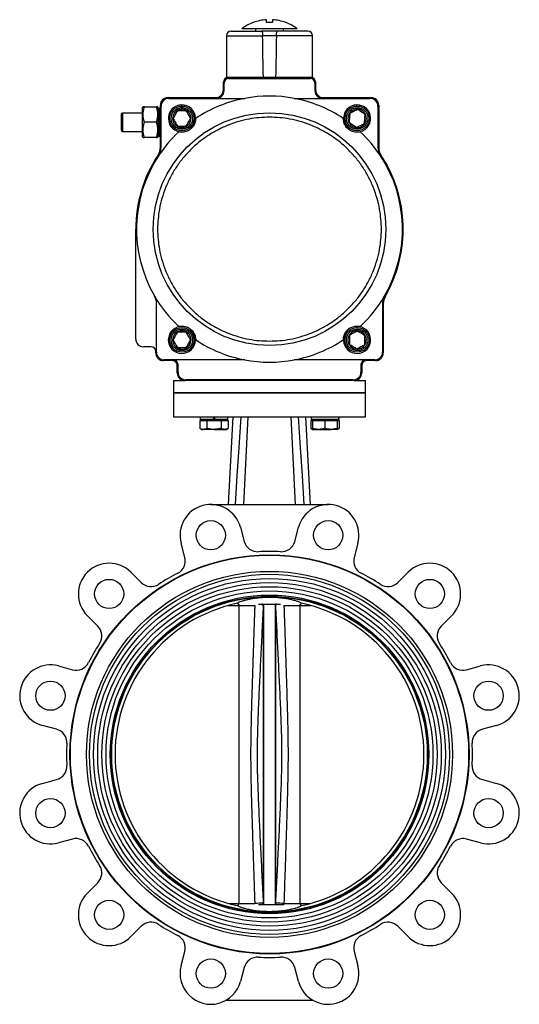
# Model space of a CAD drawing. Header units: millimetres. Extents: x 589 to 2891, y 103 to 1967.
# Tile 26 of 26: x 2566 to 2891, y 731 to 1371. Entities that reach past the tile are written whole.
import ezdxf

# ---------------------------------------------------------------- set-up
doc = ezdxf.new("R2010")
doc.units = ezdxf.units.MM

msp = doc.modelspace()

# ---------------------------------------------------------------- linework, layer by layer
at = {"color": 7, "linetype": 'Continuous', "lineweight": 25}
for p, q in [((2719.75, 1365.41), (2719.75, 1364.01)), ((2725.75, 1364.01), (2725.75, 1363.81)), ((2731.75, 1363.81), (2731.75, 1364.01)), ((2737.75, 1364.01), (2737.75, 1365.41)), ((2739.52, 1369.41), (2739.33, 1369.41)), ((2700.75, 1360.81), (2700.75, 1333.81)), ((2733.23, 1360.81), (2724.26, 1360.81)), ((2756.75, 1333.81), (2756.75, 1360.81)), ((2700.75, 1333.81), (2724.76, 1333.81)), ((2701.75, 1333.61), (2755.75, 1333.61)), ((2702.25, 1333.11), (2755.25, 1333.11)), ((2703.75, 1333.81), (2703.75, 1333.61)), ((2724.76, 1333.81), (2732.74, 1333.81)), ((2732.74, 1333.81), (2756.75, 1333.81)), ((2753.75, 1333.61), (2753.75, 1333.81)), ((2698.75, 1325.61), (2698.75, 1330.61)), ((2699.25, 1325.11), (2699.25, 1330.11)), ((2758.25, 1330.11), (2758.25, 1325.11)), ((2758.75, 1330.61), (2758.75, 1325.61)), ((2662.75, 1320.61), (2693.75, 1320.61)), ((2663.25, 1320.11), (2712.71, 1320.11)), ((2744.79, 1320.11), (2794.25, 1320.11)), ((2763.75, 1320.61), (2794.75, 1320.61)), ((2646.54, 1314.61), (2646.25, 1314.11)), ((2646.25, 1295.11), (2646.25, 1314.11)), ((2647.43, 1314.61), (2655.07, 1314.61)), ((2656.25, 1314.11), (2655.96, 1314.61)), ((2656.25, 1304.61), (2656.25, 1314.11)), ((2657.25, 1313.61), (2656.25, 1313.61)), ((2657.25, 1295.61), (2657.25, 1313.61)), ((2657.75, 1288.48), (2657.75, 1315.61)), ((2658.25, 1288.33), (2658.25, 1315.11)), ((2671.44, 1315.9), (2671.58, 1315.11)), ((2671.59, 1315.11), (2671.45, 1315.9)), ((2785.44, 1315.9), (2785.58, 1315.11)), ((2785.59, 1315.11), (2785.45, 1315.9)), ((2799.25, 1315.11), (2799.25, 1288.33)), ((2799.75, 1315.61), (2799.75, 1288.48)), ((2646.25, 1310.61), (2633.18, 1310.61)), ((2655.07, 1304.61), (2647.43, 1304.61)), ((2656.25, 1295.11), (2656.25, 1304.61)), ((2633.18, 1298.61), (2646.25, 1298.61)), ((2646.25, 1295.11), (2646.54, 1294.61)), ((2655.07, 1294.61), (2647.43, 1294.61)), ((2655.96, 1294.61), (2656.25, 1295.11)), ((2656.25, 1295.61), (2657.25, 1295.61)), ((2641.75, 1163.61), (2641.75, 1235.11)), ((2655.25, 1155.11), (2655.25, 1186.73)), ((2802.25, 1186.73), (2802.25, 1155.11)), ((2802.75, 1186.6), (2802.75, 1154.61)), ((2785.44, 1171.9), (2785.58, 1171.11)), ((2785.59, 1171.11), (2785.45, 1171.9)), ((2785.99, 1168.81), (2785.99, 1168.79)), ((2786, 1168.79), (2786, 1168.8)), ((2786.97, 1168.27), (2786.07, 1168.4)), ((2651.75, 1158.61), (2646.75, 1158.61)), ((2654.75, 1154.61), (2654.75, 1155.61)), ((2668.09, 1155.1), (2668.53, 1155.78)), ((2668.54, 1155.78), (2668.1, 1155.1)), ((2665.75, 1149.61), (2659.75, 1149.61)), ((2712.71, 1150.11), (2660.25, 1150.11)), ((2668.75, 1141.61), (2668.75, 1146.61)), ((2669.25, 1142.11), (2669.25, 1147.11)), ((2797.25, 1150.11), (2744.79, 1150.11)), ((2788.25, 1147.11), (2788.25, 1142.11)), ((2788.75, 1146.61), (2788.75, 1141.61)), ((2797.75, 1149.61), (2791.75, 1149.61)), ((2666.25, 1136.61), (2666.25, 1128.61)), ((2666.25, 1136.61), (2673.75, 1136.61)), ((2783.75, 1136.61), (2673.75, 1136.61)), ((2783.25, 1137.11), (2674.25, 1137.11)), ((2783.75, 1136.61), (2791.25, 1136.61)), ((2791.25, 1128.61), (2791.25, 1136.61)), ((2666.25, 1128.61), (2666.25, 1113.11)), ((2666.25, 1128.61), (2684.55, 1128.61)), ((2791.25, 1128.61), (2666.25, 1128.61)), ((2684.55, 1128.61), (2791.25, 1128.61)), ((2791.25, 1113.11), (2791.25, 1128.61)), ((2666.25, 1113.11), (2791.25, 1113.11)), ((2683.45, 1110.71), (2683.45, 1105.62)), ((2683.45, 1110.71), (2685.76, 1110.71)), ((2683.64, 1113.11), (2683.64, 1111.31)), ((2692.24, 1111.31), (2683.64, 1111.31)), ((2684.69, 1111.31), (2684.69, 1110.71)), ((2685.76, 1110.71), (2688.07, 1110.71)), ((2688.07, 1110.71), (2688.07, 1105.62)), ((2688.07, 1110.71), (2692.69, 1110.71)), ((2692.24, 1113.11), (2692.24, 1111.31)), ((2692.24, 1111.31), (2693.14, 1111.31)), ((2692.69, 1110.71), (2697.31, 1110.71)), ((2693.14, 1111.31), (2693.14, 1113.11)), ((2701.74, 1111.31), (2693.14, 1111.31)), ((2697.31, 1110.71), (2697.31, 1105.62)), ((2697.31, 1110.71), (2699.61, 1110.71)), ((2699.61, 1110.71), (2701.92, 1110.71)), ((2700.69, 1110.71), (2700.69, 1111.31)), ((2701.74, 1111.31), (2701.74, 1113.11)), ((2701.92, 1110.71), (2701.92, 1105.62)), ((2702.05, 1056.08), (2705.08, 1113.11)), ((2714.75, 1113.11), (2711.75, 1056.09)), ((2745.75, 1056.09), (2742.75, 1113.11)), ((2755.44, 1056.08), (2752.42, 1113.11)), ((2755.57, 1110.71), (2755.57, 1105.62)), ((2755.57, 1110.71), (2756.81, 1110.71)), ((2755.76, 1113.11), (2755.76, 1111.31)), ((2773.85, 1111.31), (2755.76, 1111.31)), ((2756.81, 1111.31), (2756.81, 1110.71)), ((2756.81, 1110.71), (2756.81, 1105.62)), ((2756.81, 1110.71), (2760.81, 1110.71)), ((2760.81, 1110.71), (2764.81, 1110.71)), ((2764.81, 1110.71), (2764.81, 1105.62)), ((2764.81, 1110.71), (2768.81, 1110.71)), ((2768.81, 1110.71), (2772.81, 1110.71)), ((2772.81, 1110.71), (2772.81, 1111.31)), ((2772.81, 1110.71), (2772.81, 1105.62)), ((2772.81, 1110.71), (2774.05, 1110.71)), ((2773.85, 1113.11), (2773.85, 1111.31)), ((2773.86, 1111.31), (2773.85, 1111.31)), ((2773.86, 1111.31), (2773.86, 1113.11)), ((2774.05, 1110.71), (2774.05, 1105.62)), ((2683.45, 1105.62), (2684.69, 1104.91)), ((2684.69, 1104.91), (2685.76, 1104.91)), ((2692.69, 1104.91), (2685.76, 1104.91)), ((2692.69, 1104.91), (2699.61, 1104.91)), ((2699.61, 1104.91), (2700.69, 1104.91)), ((2700.69, 1104.91), (2701.92, 1105.62)), ((2755.57, 1105.62), (2756.81, 1104.91)), ((2756.81, 1104.91), (2760.81, 1104.91)), ((2760.81, 1104.91), (2768.81, 1104.91)), ((2772.81, 1104.91), (2768.81, 1104.91)), ((2772.81, 1104.91), (2774.05, 1105.62)), ((2690.57, 1056.08), (2711.75, 1056.08)), ((2711.75, 1056.09), (2745.75, 1056.09)), ((2745.75, 1056.08), (2766.92, 1056.08)), ((2709.89, 1041.26), (2712.35, 1032.07)), ((2745.14, 1032.07), (2747.61, 1041.26)), ((2673.72, 1021.72), (2671.25, 1030.91)), ((2786.24, 1030.91), (2783.78, 1021.72)), ((2638.59, 1012.05), (2645.32, 1005.32)), ((2812.18, 1005.32), (2818.9, 1012.05)), ((2702.1, 990.46), (2709.09, 990.46)), ((2707.94, 991.88), (2709.09, 990.46)), ((2708.75, 990.46), (2708.75, 796.76)), ((2709.09, 990.46), (2719.3, 990.46)), ((2723.7, 991.21), (2724.3, 990.61)), ((2724.3, 991.21), (2723.7, 991.21)), ((2724.3, 991.21), (2724.3, 990.61)), ((2724.3, 991.21), (2724.78, 991.21)), ((2724.69, 990.36), (2724.69, 796.86)), ((2724.78, 991.21), (2724.78, 796.01)), ((2732.72, 796.01), (2732.72, 991.21)), ((2733.25, 991.21), (2732.72, 991.21)), ((2732.8, 990.46), (2733.25, 991.21)), ((2738.15, 990.46), (2748.4, 990.46)), ((2748.4, 990.46), (2749.55, 991.88)), ((2748.4, 990.46), (2755.4, 990.46)), ((2748.75, 796.76), (2748.75, 990.46)), ((2617.04, 977.04), (2610.31, 983.76)), ((2847.19, 983.76), (2840.46, 977.04)), ((2591.45, 951.1), (2600.64, 948.64)), ((2856.86, 948.64), (2866.05, 951.1)), ((2590.29, 910), (2581.1, 912.47)), ((2876.4, 912.47), (2867.21, 910)), ((2581.1, 874.75), (2590.29, 877.21)), ((2867.21, 877.21), (2876.4, 874.75)), ((2600.64, 838.58), (2591.45, 836.11)), ((2866.05, 836.11), (2856.86, 838.58)), ((2610.31, 803.45), (2617.04, 810.18)), ((2840.46, 810.18), (2847.19, 803.45)), ((2702.1, 796.76), (2709.09, 796.76)), ((2709.09, 796.76), (2707.96, 795.33)), ((2709.09, 796.76), (2719.3, 796.76)), ((2724.3, 796.6), (2723.7, 796.01)), ((2723.7, 796.01), (2724.3, 796.01)), ((2724.3, 796.6), (2724.3, 796.01)), ((2724.3, 796.01), (2724.78, 796.01)), ((2724.67, 797.35), (2724.69, 796.86)), ((2732.72, 796.01), (2733.25, 796.01)), ((2732.8, 796.76), (2732.83, 797.35)), ((2733.25, 796.01), (2732.8, 796.76)), ((2738.13, 796.85), (2738.1, 796.01)), ((2738.2, 796.76), (2748.4, 796.76)), ((2749.54, 795.33), (2748.4, 796.76)), ((2748.4, 796.76), (2755.4, 796.76)), ((2645.32, 781.9), (2638.59, 775.17)), ((2818.9, 775.17), (2812.18, 781.9)), ((2671.25, 756.31), (2673.72, 765.5)), ((2783.78, 765.5), (2786.24, 756.31)), ((2712.35, 755.15), (2709.89, 745.96)), ((2747.61, 745.96), (2745.14, 755.15)), ((2757.29, 733.61), (2700.21, 733.61))]:
    msp.add_line(p, q, dxfattribs=at)
at = {"color": 8, "linetype": 'Continuous', "lineweight": 25}
for p, q in [((2700.75, 1360.81), (2724.26, 1360.81)), ((2756.75, 1360.81), (2733.23, 1360.81)), ((2633.18, 1310.61), (2633.18, 1304.61)), ((2633.18, 1304.61), (2633.18, 1298.61)), ((2692.24, 1111.71), (2693.14, 1111.71)), ((2719.37, 796.76), (2719.37, 796.85))]:
    msp.add_line(p, q, dxfattribs=at)
at = {"color": 7, "linetype": 'Continuous', "lineweight": 25, "flags": 128}
for points in [[(2657.75, 1312.55), (2657.42, 1312.46), (2657.25, 1312.37)], [(2657.25, 1296.84), (2657.42, 1296.76), (2657.75, 1296.67)], [(2710.19, 1113.11), (2708.84, 1093.16), (2707.59, 1074.62), (2706.33, 1056.08)], [(2747.31, 1113.11), (2748.66, 1093.16), (2749.91, 1074.62), (2751.16, 1056.08)], [(2732.8, 796.76), (2732.8, 798.49), (2732.8, 800.56), (2732.8, 802.96), (2732.8, 805.67), (2732.8, 808.7), (2732.8, 812.02), (2732.8, 815.63), (2732.8, 819.51), (2732.8, 823.66), (2732.8, 828.05), (2732.8, 832.67), (2732.8, 837.5), (2732.8, 842.53), (2732.8, 847.75), (2732.8, 853.12), (2732.8, 858.64), (2732.8, 864.27), (2732.8, 870.02), (2732.8, 875.84), (2732.8, 881.73), (2732.8, 887.66), (2732.8, 893.61), (2732.8, 899.56), (2732.8, 905.49), (2732.8, 911.38), (2732.8, 917.2), (2732.8, 922.94), (2732.8, 928.58), (2732.8, 934.1), (2732.8, 939.47), (2732.8, 944.68), (2732.8, 949.72), (2732.8, 954.55), (2732.8, 959.17), (2732.8, 963.56), (2732.8, 967.71), (2732.8, 971.59), (2732.8, 975.2), (2732.8, 978.52), (2732.8, 981.54), (2732.8, 984.26), (2732.8, 986.65), (2732.8, 988.72), (2732.8, 990.46)]]:
    msp.add_lwpolyline(points, dxfattribs=at)
at = {"color": 7, "linetype": 'Continuous', "lineweight": 25}
for centre, radius in [((2671.75, 1307.11), 8), ((2785.75, 1307.11), 8), ((2728.75, 1235.11), 75.65), ((2671.75, 1163.11), 8), ((2785.75, 1163.11), 8), ((2690.57, 1036.08), 9.5), ((2766.92, 1036.08), 9.5), ((2728.75, 893.61), 129.77), ((2728.75, 893.61), 129.5), ((2728.75, 893.61), 119), ((2728.75, 893.61), 117.1), ((2728.75, 893.61), 114.4), ((2624.45, 997.91), 9.5), ((2728.75, 893.61), 111.7), ((2833.05, 997.91), 9.5), ((2728.75, 893.61), 109), ((2728.75, 893.61), 106.3), ((2728.75, 893.61), 103.6), ((2728.75, 893.61), 102.86), ((2728.75, 893.61), 102.58), ((2586.27, 931.78), 9.5), ((2871.22, 931.78), 9.5), ((2586.27, 855.43), 9.5), ((2871.22, 855.43), 9.5), ((2624.45, 789.31), 9.5), ((2833.05, 789.31), 9.5), ((2690.57, 751.13), 9.5), ((2766.92, 751.13), 9.5)]:
    msp.add_circle(centre, radius, dxfattribs=at)
for centre, radius, start, end in [((2728.75, 1341.41), 29.93, 93.83109, 110.70481), ((2728.75, 1341.41), 29.93, 69.29519, 86.16891), ((2703.75, 1360.81), 3, 90, 180), ((2728.75, 1341.41), 30, 111.03471, 126.78103), ((2728.75, 1341.41), 30, 53.21693, 68.969), ((2753.75, 1360.81), 3, 0, 90), ((2701.75, 1330.61), 3, 90, 180), ((2702.25, 1330.11), 3, 90, 180), ((2755.25, 1330.11), 3, 0, 90), ((2755.75, 1330.61), 3, 0, 90), ((2693.75, 1325.61), 5, 270, 0), ((2694.25, 1325.11), 5, 270, 0), ((2763.25, 1325.11), 5, 180, 270), ((2763.75, 1325.61), 5, 180, 270), ((2662.75, 1315.61), 5, 90, 180), ((2663.25, 1315.11), 5, 90, 180), ((2728.75, 1235.11), 86.5, 100.68574, 123.70481), ((2728.75, 1235.11), 86.5, 79.31426, 100.68574), ((2728.75, 1235.11), 86.5, 56.29519, 79.31426), ((2794.25, 1315.11), 5, 0, 90), ((2794.75, 1315.61), 5, 0, 90), ((2671.75, 1307.11), 8.8, 92.01155, 91.9458), ((2671.75, 1307.11), 5.3, 86.65886, 131.29552), ((2785.75, 1307.11), 8.8, 92.01155, 91.9458), ((2633.18, 1309.61), 1, 90, 180), ((2633.18, 1299.61), 1, 180, 270), ((2728.75, 1235.11), 86.5, 133.03016, 146.53231), ((2728.75, 1235.11), 86.5, 33.46769, 46.96984), ((2647.75, 1288.48), 10, 326.62121, 0), ((2648.25, 1288.33), 10, 326.53231, 0), ((2809.25, 1288.33), 10, 180, 213.46769), ((2809.75, 1288.48), 10, 180, 213.37879), ((2728.75, 1235.11), 87, 146.62121, 180), ((2728.75, 1235.11), 86.5, 146.53231, 210.08476), ((2728.75, 1235.11), 86.5, 329.91524, 33.46769), ((2728.75, 1235.11), 87, 329.99473, 33.37879), ((2728.75, 1235.11), 86.5, 210.08476, 226.96984), ((2645.25, 1186.73), 10, 0, 30.08459), ((2728.75, 1235.11), 86.5, 313.03016, 329.91524), ((2812.25, 1186.73), 10, 149.91541, 180), ((2812.75, 1186.6), 10, 149.99473, 180), ((2671.75, 1163.11), 8.8, 245.53153, 245.46578), ((2785.75, 1163.11), 8.8, 92.01155, 91.9458), ((2646.75, 1163.61), 5, 180.00002, 270), ((2728.75, 1235.11), 86.5, 236.29519, 259.31426), ((2728.75, 1235.11), 86.5, 280.68574, 303.70481), ((2651.75, 1155.61), 3, 0, 90), ((2659.75, 1154.61), 5, 180, 270), ((2660.25, 1155.11), 5, 180, 270), ((2797.25, 1155.11), 5, 270, 0), ((2797.75, 1154.61), 5, 270, 0), ((2665.75, 1146.61), 3, 0, 90), ((2666.25, 1147.11), 3, 0, 90), ((2728.75, 1235.11), 86.5, 259.31426, 280.68574), ((2791.25, 1147.11), 3, 90, 180), ((2791.75, 1146.61), 3, 90, 180), ((2673.75, 1141.61), 5, 180, 270), ((2674.25, 1142.11), 5, 180, 270), ((2783.25, 1142.11), 5, 270, 0), ((2783.75, 1141.61), 5, 270, 0), ((2690.57, 1036.08), 20, 15, 195), ((2766.92, 1036.08), 20, 345, 165), ((2721.05, 1034.4), 9, 195, 273.13106), ((2736.45, 1034.4), 9, 266.86894, 345), ((2728.75, 893.61), 132, 86.86894, 93.13106), ((2624.45, 997.91), 20, 45, 225), ((2665.02, 1019.39), 9, 296.86894, 15), ((2792.47, 1019.39), 9, 165, 243.13106), ((2833.05, 997.91), 20, 315, 135), ((2651.68, 1011.69), 9, 225, 303.13106), ((2728.75, 893.61), 132, 116.86894, 123.13106), ((2728.75, 893.61), 132, 56.86894, 63.13106), ((2805.81, 1011.69), 9, 236.86894, 315), ((2728.75, 893.61), 100.45, 101.92633, 258.08469), ((2728.75, 893.61), 100.45, 281.91531, 78.07367), ((2610.67, 970.67), 9, 326.86894, 45), ((2846.83, 970.67), 9, 135, 213.13106), ((2728.75, 893.61), 132, 146.86894, 153.13106), ((2728.75, 893.61), 132, 26.86894, 33.13106), ((2586.27, 931.78), 20, 75, 255), ((2602.97, 957.33), 9, 255, 333.13106), ((2854.53, 957.33), 9, 206.86894, 285), ((2871.22, 931.78), 20, 285, 105), ((2587.96, 901.31), 9, 356.86894, 75), ((2869.54, 901.31), 9, 105, 183.13106), ((2728.75, 893.61), 132, 176.86894, 183.13106), ((2728.75, 893.61), 132, 356.86894, 3.13106), ((2587.96, 885.91), 9, 285, 3.13106), ((2869.54, 885.91), 9, 176.86894, 255), ((2586.27, 855.43), 20, 105, 285), ((2871.22, 855.43), 20, 255, 75), ((2602.97, 829.88), 9, 26.86894, 105), ((2854.53, 829.88), 9, 75, 153.13106), ((2728.75, 893.61), 132, 206.86894, 213.13106), ((2728.75, 893.61), 132, 326.86894, 333.13106), ((2610.67, 816.54), 9, 315, 33.13106), ((2846.83, 816.54), 9, 146.86894, 225), ((2624.45, 789.31), 20, 135, 315), ((2833.05, 789.31), 20, 225, 45), ((2718.2, 837.21), 40.38, 271.65681, 279.21108), ((2739.3, 837.14), 40.31, 260.77185, 268.33969), ((2651.68, 775.53), 9, 56.86894, 135), ((2728.75, 893.61), 132, 236.86894, 243.13106), ((2728.75, 893.61), 132, 296.86894, 303.13106), ((2805.81, 775.53), 9, 45, 123.13106), ((2665.02, 767.83), 9, 345, 63.13106), ((2792.47, 767.83), 9, 116.86894, 195), ((2721.05, 752.82), 9, 86.86894, 165), ((2728.75, 893.61), 132, 266.86894, 273.13106), ((2736.45, 752.82), 9, 15, 93.13106), ((2690.57, 751.13), 20, 165, 345), ((2766.92, 751.13), 20, 195, 15)]:
    msp.add_arc(centre, radius, start, end, dxfattribs=at)
for major_axis, start_param, end_param in [((-27.57, 1604.12), 5.029946, 5.047717), ((27.57, 1604.12), 1.235468, 1.253239), ((27.57, 1604.12), 1.235468, 1.253239)]:
    msp.add_ellipse((2728.75, 832.85), major_axis=major_axis, ratio=0.00303, start_param=start_param, end_param=end_param, dxfattribs=at)
for points, knots in [([(2726.75, 1369.41), (2726.75, 1369.87), (2726.75, 1370.81), (2726.75, 1371.12), (2726.75, 1371.27)], [0, 0, 0, 0, 0.49456, 1, 1, 1, 1]), ([(2730.75, 1371.27), (2730.75, 1371.12), (2730.75, 1370.82), (2730.75, 1369.88), (2730.75, 1369.41)], [0, 0, 0, 0, 0.49456, 1, 1, 1, 1]), ([(2703.75, 1363.81), (2703.81, 1363.81), (2703.94, 1363.81), (2705.01, 1363.81), (2706.77, 1363.81), (2709.25, 1363.81), (2712.33, 1363.81), (2715.87, 1363.81), (2719.67, 1363.81), (2722.35, 1363.81), (2723.65, 1363.81)], [0, 0, 0, 0, 0.118597, 0.242517, 0.370259, 0.5, 0.629741, 0.757483, 0.881403, 1, 1, 1, 1]), ([(2728.75, 1365.41), (2727.75, 1365.41), (2725.73, 1365.41), (2722.79, 1365.41), (2720, 1365.41), (2717.47, 1365.41), (2715.25, 1365.41), (2713.43, 1365.41), (2712.02, 1365.41), (2711.13, 1365.41), (2710.73, 1365.41), (2710.79, 1365.41), (2710.81, 1365.41)], [0, 0, 0, 0, 0.105842, 0.214753, 0.320594, 0.429505, 0.535347, 0.644258, 0.750099, 0.85901, 0.964852, 1, 1, 1, 1]), ([(2718.17, 1369.41), (2718.04, 1369.41), (2717.92, 1369.41), (2717.98, 1369.41), (2717.98, 1369.41)], [0, 0, 0, 0, 0.982054, 1, 1, 1, 1]), ([(2723.65, 1363.81), (2723.72, 1363.77), (2723.85, 1363.7), (2724.04, 1363.12), (2724.18, 1362.28), (2724.25, 1361.45), (2724.26, 1360.96), (2724.26, 1360.81)], [0, 0, 0, 0, 0.234842, 0.470016, 0.695402, 0.906562, 1, 1, 1, 1]), ([(2723.65, 1363.81), (2723.72, 1363.77), (2723.85, 1363.7), (2724.04, 1363.12), (2724.18, 1362.28), (2724.25, 1361.45), (2724.26, 1360.96), (2724.26, 1360.81)], [0, 0, 0, 0, 0.234842, 0.470016, 0.695402, 0.906562, 1, 1, 1, 1]), ([(2746.69, 1365.41), (2746.69, 1365.41), (2746.69, 1365.41), (2746.1, 1365.41), (2745.02, 1365.41), (2743.45, 1365.41), (2741.49, 1365.41), (2739.14, 1365.41), (2736.52, 1365.41), (2733.66, 1365.41), (2731.04, 1365.41), (2729.38, 1365.41), (2728.75, 1365.41)], [0, 0, 0, 0, 0.073772, 0.179631, 0.288561, 0.394421, 0.503351, 0.60921, 0.71814, 0.824, 0.932929, 1, 1, 1, 1]), ([(2733.23, 1360.81), (2733.24, 1361.13), (2733.27, 1361.78), (2733.37, 1362.65), (2733.51, 1363.32), (2733.68, 1363.74), (2733.79, 1363.79), (2733.84, 1363.81)], [0, 0, 0, 0, 0.199105, 0.398026, 0.601999, 0.81731, 1, 1, 1, 1]), ([(2733.23, 1360.81), (2733.24, 1361.13), (2733.27, 1361.78), (2733.37, 1362.65), (2733.51, 1363.32), (2733.68, 1363.74), (2733.79, 1363.79), (2733.84, 1363.81)], [0, 0, 0, 0, 0.199105, 0.3980255, 0.601999, 0.8173096, 1, 1, 1, 1]), ([(2753.75, 1363.81), (2753.69, 1363.81), (2753.56, 1363.81), (2752.48, 1363.81), (2750.73, 1363.81), (2748.25, 1363.81), (2745.16, 1363.81), (2741.62, 1363.81), (2737.83, 1363.81), (2735.15, 1363.81), (2733.84, 1363.81)], [0, 0, 0, 0, 0.118597, 0.242517, 0.370259, 0.5, 0.629741, 0.757483, 0.881403, 1, 1, 1, 1]), ([(2647.43, 1304.61), (2647.17, 1305.48), (2646.65, 1307.23), (2646.46, 1309.83), (2646.74, 1312.32), (2647.2, 1313.84), (2647.43, 1314.61)], [0, 0, 0, 0, 0.264614, 0.534966, 0.765352, 1, 1, 1, 1]), ([(2647.43, 1314.61), (2647.18, 1314.61), (2646.68, 1314.61), (2646.58, 1314.61), (2646.54, 1314.61)], [0, 0, 0, 0, 0.495458, 1, 1, 1, 1]), ([(2655.07, 1314.61), (2655.32, 1313.74), (2655.85, 1311.99), (2656.04, 1309.39), (2655.76, 1306.9), (2655.3, 1305.38), (2655.07, 1304.61)], [0, 0, 0, 0, 0.264614, 0.534966, 0.765352, 1, 1, 1, 1]), ([(2655.96, 1314.61), (2655.92, 1314.61), (2655.82, 1314.61), (2655.32, 1314.61), (2655.07, 1314.61)], [0, 0, 0, 0, 0.494511, 1, 1, 1, 1]), ([(2664.75, 1307.11), (2664.84, 1307.99), (2664.99, 1309.34), (2665.86, 1310.97), (2666.76, 1312.09), (2667.88, 1313), (2669.51, 1313.85), (2671.75, 1314.28), (2673.98, 1313.85), (2675.61, 1313), (2676.74, 1312.09), (2677.64, 1310.97), (2678.51, 1309.34), (2678.66, 1307.99), (2678.75, 1307.11)], [0, 0, 0, 0, 0.119728, 0.18418, 0.25, 0.31582, 0.380272, 0.5, 0.619728, 0.68418, 0.75, 0.81582, 0.880272, 1, 1, 1, 1]), ([(2677.75, 1307.11), (2677.68, 1306.43), (2677.55, 1305.08), (2676.52, 1303.29), (2674.99, 1301.92), (2673.09, 1301.14), (2671.04, 1301.03), (2669.07, 1301.61), (2667.4, 1302.81), (2666.22, 1304.49), (2665.8, 1306.02), (2665.71, 1307.57), (2665.98, 1309.13), (2666.97, 1310.93), (2668.51, 1312.29), (2670.41, 1313.07), (2672.46, 1313.18), (2674.43, 1312.61), (2676.1, 1311.41), (2677.27, 1309.73), (2677.71, 1308.2), (2677.74, 1307.32), (2677.75, 1307.11)], [0, 0, 0, 0, 0.053686, 0.107372, 0.161059, 0.214745, 0.268431, 0.322117, 0.375804, 0.42949, 0.483176, 0.5, 0.553686, 0.607372, 0.661059, 0.714745, 0.768431, 0.822117, 0.875804, 0.92949, 0.983176, 1, 1, 1, 1]), ([(2785.19, 1300.13), (2784.32, 1300.29), (2782.98, 1300.55), (2781.43, 1301.55), (2780.38, 1302.54), (2779.56, 1303.73), (2778.85, 1305.42), (2778.6, 1307.68), (2779.21, 1309.88), (2780.18, 1311.43), (2781.18, 1312.48), (2782.37, 1313.29), (2784.06, 1314.03), (2785.42, 1314.06), (2786.31, 1314.09)], [0, 0, 0, 0, 0.119728, 0.18418, 0.25, 0.31582, 0.380272, 0.5, 0.619728, 0.68418, 0.75, 0.81582, 0.880272, 1, 1, 1, 1]), ([(2785.27, 1301.13), (2784.6, 1301.25), (2783.27, 1301.49), (2781.56, 1302.66), (2780.32, 1304.29), (2779.69, 1306.25), (2779.75, 1308.3), (2780.48, 1310.22), (2781.81, 1311.79), (2783.58, 1312.83), (2785.14, 1313.13), (2786.69, 1313.09), (2788.23, 1312.7), (2789.94, 1311.56), (2791.18, 1309.93), (2791.8, 1307.97), (2791.75, 1305.92), (2791.01, 1304), (2789.69, 1302.43), (2787.92, 1301.4), (2786.36, 1301.08), (2785.48, 1301.12), (2785.27, 1301.13)], [0, 0, 0, 0, 0.053686, 0.107372, 0.161059, 0.214745, 0.268431, 0.322117, 0.375804, 0.42949, 0.483176, 0.5, 0.553686, 0.607372, 0.661059, 0.714745, 0.768431, 0.822117, 0.875804, 0.92949, 0.983176, 1, 1, 1, 1]), ([(2786.21, 1312.86), (2785.35, 1312.46), (2783.61, 1311.63), (2781.88, 1310.8), (2781, 1310.39)], [0, 0, 0, 0, 0.493346, 1, 1, 1, 1]), ([(2786.31, 1314.09), (2787.18, 1313.92), (2788.52, 1313.67), (2790.07, 1312.67), (2791.12, 1311.68), (2791.93, 1310.49), (2792.65, 1308.8), (2792.89, 1306.54), (2792.29, 1304.34), (2791.32, 1302.78), (2790.32, 1301.74), (2789.13, 1300.93), (2787.44, 1300.19), (2786.07, 1300.15), (2785.19, 1300.13)], [0, 0, 0, 0, 0.119728, 0.18418, 0.25, 0.31582, 0.380272, 0.5, 0.619728, 0.68418, 0.75, 0.81582, 0.880272, 1, 1, 1, 1]), ([(2790.96, 1309.59), (2790.18, 1310.13), (2788.6, 1311.22), (2787.01, 1312.31), (2786.21, 1312.86)], [0, 0, 0, 0, 0.493346, 1, 1, 1, 1]), ([(2632.18, 1309.61), (2632.18, 1309.54), (2632.18, 1309.44), (2632.18, 1308.82), (2632.18, 1308.17), (2632.18, 1307.37), (2632.18, 1306.21), (2632.18, 1304.61), (2632.18, 1303.01), (2632.18, 1301.85), (2632.18, 1301.05), (2632.18, 1300.4), (2632.18, 1299.78), (2632.18, 1299.68), (2632.18, 1299.61)], [0, 0, 0, 0, 0.119728, 0.18418, 0.25, 0.31582, 0.380272, 0.5, 0.619728, 0.68418, 0.75, 0.81582, 0.880272, 1, 1, 1, 1]), ([(2728.75, 1307.88), (2726.53, 1307.82), (2722.09, 1307.7), (2715.39, 1306.74), (2708.64, 1305.16), (2701.87, 1302.86), (2695.24, 1299.84), (2688.84, 1296.11), (2682.79, 1291.7), (2677.2, 1286.66), (2672.16, 1281.07), (2667.75, 1275.02), (2664.02, 1268.62), (2661, 1261.98), (2658.69, 1255.22), (2657.11, 1248.47), (2656.18, 1241.77), (2655.88, 1235.11), (2656.18, 1228.45), (2657.11, 1221.75), (2658.69, 1215), (2661, 1208.23), (2664.02, 1201.59), (2667.75, 1195.2), (2672.16, 1189.15), (2677.2, 1183.56), (2682.79, 1178.52), (2688.84, 1174.11), (2695.24, 1170.38), (2701.87, 1167.36), (2708.64, 1165.05), (2715.39, 1163.48), (2722.09, 1162.51), (2726.53, 1162.4), (2728.75, 1162.34)], [0, 0, 0, 0, 0.0291249, 0.0582485, 0.0887343, 0.1199939, 0.1519014, 0.1843127, 0.2170687, 0.25, 0.2829312, 0.3156873, 0.3480986, 0.3800061, 0.4112657, 0.4417514, 0.4708746, 0.5, 0.5291231, 0.5582485, 0.5887343, 0.6199939, 0.6519014, 0.6843127, 0.7170688, 0.75, 0.7829312, 0.8156873, 0.8480986, 0.8800061, 0.9112657, 0.9417515, 0.970874, 1, 1, 1, 1]), ([(2678.75, 1307.11), (2678.66, 1306.23), (2678.51, 1304.87), (2677.64, 1303.24), (2676.74, 1302.12), (2675.61, 1301.21), (2673.98, 1300.37), (2671.75, 1299.94), (2669.51, 1300.37), (2667.88, 1301.21), (2666.76, 1302.12), (2665.86, 1303.24), (2664.99, 1304.87), (2664.84, 1306.23), (2664.75, 1307.11)], [0, 0, 0, 0, 0.119728, 0.18418, 0.25, 0.31582, 0.380272, 0.5, 0.619728, 0.68418, 0.75, 0.81582, 0.880272, 1, 1, 1, 1]), ([(2668.86, 1312.11), (2668.39, 1311.29), (2667.43, 1309.62), (2666.46, 1307.95), (2665.98, 1307.11)], [0, 0, 0, 0, 0.493346, 1, 1, 1, 1]), ([(2665.98, 1307.11), (2666.45, 1306.29), (2667.41, 1304.62), (2668.37, 1302.95), (2668.86, 1302.11)], [0, 0, 0, 0, 0.493346, 1, 1, 1, 1]), ([(2674.64, 1312.11), (2673.69, 1312.11), (2671.76, 1312.11), (2669.84, 1312.11), (2668.86, 1312.11)], [0, 0, 0, 0, 0.493346, 1, 1, 1, 1]), ([(2680.75, 1307.07), (2680.7, 1306.37), (2680.63, 1305.31), (2680.11, 1303.63), (2679.48, 1302.42), (2678.69, 1301.35), (2678.02, 1300.63), (2677.29, 1300), (2676.57, 1299.49), (2675.61, 1298.95), (2674.35, 1298.45), (2673, 1298.15), (2671.36, 1298.06), (2670.37, 1298.23), (2669.72, 1298.34)], [0, 0, 0, 0, 0.196859, 0.296742, 0.395881, 0.436266, 0.477082, 0.502015, 0.526968, 0.561239, 0.622682, 0.718686, 0.815147, 1, 1, 1, 1]), ([(2677.52, 1307.11), (2677.05, 1307.93), (2676.09, 1309.6), (2675.12, 1311.26), (2674.64, 1312.11)], [0, 0, 0, 0, 0.493346, 1, 1, 1, 1]), ([(2674.64, 1302.11), (2675.11, 1302.93), (2676.07, 1304.6), (2677.03, 1306.26), (2677.52, 1307.11)], [0, 0, 0, 0, 0.493346, 1, 1, 1, 1]), ([(2728.75, 1162.34), (2730.97, 1162.4), (2735.41, 1162.51), (2742.11, 1163.48), (2748.86, 1165.05), (2755.62, 1167.36), (2762.26, 1170.38), (2768.66, 1174.11), (2774.71, 1178.52), (2780.3, 1183.56), (2785.34, 1189.15), (2789.75, 1195.2), (2793.48, 1201.59), (2796.5, 1208.23), (2798.8, 1215), (2800.39, 1221.75), (2801.32, 1228.45), (2801.62, 1235.11), (2801.32, 1241.77), (2800.39, 1248.47), (2798.8, 1255.22), (2796.5, 1261.98), (2793.48, 1268.62), (2789.75, 1275.02), (2785.34, 1281.07), (2780.3, 1286.66), (2774.71, 1291.7), (2768.66, 1296.11), (2762.26, 1299.84), (2755.62, 1302.86), (2748.86, 1305.16), (2742.11, 1306.74), (2735.41, 1307.7), (2730.97, 1307.82), (2728.75, 1307.88)], [0, 0, 0, 0, 0.029125, 0.058249, 0.088734, 0.119994, 0.151901, 0.184313, 0.217069, 0.25, 0.282931, 0.315687, 0.348099, 0.380006, 0.411266, 0.441751, 0.470875, 0.5, 0.529123, 0.558249, 0.588734, 0.619994, 0.651901, 0.684313, 0.717069, 0.75, 0.782931, 0.815687, 0.848099, 0.880006, 0.911266, 0.941751, 0.970874, 1, 1, 1, 1]), ([(2787.77, 1298.34), (2787.08, 1298.22), (2786.03, 1298.05), (2784.28, 1298.17), (2782.96, 1298.51), (2781.73, 1299.03), (2780.88, 1299.52), (2780.1, 1300.08), (2779.44, 1300.67), (2778.69, 1301.48), (2777.92, 1302.59), (2777.32, 1303.83), (2776.85, 1305.41), (2776.79, 1306.41), (2776.75, 1307.07)], [0, 0, 0, 0, 0.196859, 0.296742, 0.395881, 0.436266, 0.477082, 0.502015, 0.526968, 0.561239, 0.622682, 0.718686, 0.815147, 1, 1, 1, 1]), ([(2781, 1310.39), (2780.92, 1309.44), (2780.77, 1307.52), (2780.61, 1305.6), (2780.53, 1304.63)], [0, 0, 0, 0, 0.493346, 1, 1, 1, 1]), ([(2790.5, 1303.83), (2790.58, 1304.78), (2790.73, 1306.7), (2790.89, 1308.61), (2790.96, 1309.59)], [0, 0, 0, 0, 0.4933463, 1, 1, 1, 1]), ([(2647.43, 1294.61), (2647.17, 1295.48), (2646.65, 1297.23), (2646.46, 1299.83), (2646.74, 1302.32), (2647.2, 1303.84), (2647.43, 1304.61)], [0, 0, 0, 0, 0.264614, 0.534966, 0.765352, 1, 1, 1, 1]), ([(2655.07, 1304.61), (2655.32, 1303.74), (2655.85, 1301.99), (2656.04, 1299.39), (2655.76, 1296.9), (2655.3, 1295.38), (2655.07, 1294.61)], [0, 0, 0, 0, 0.264614, 0.534966, 0.765352, 1, 1, 1, 1]), ([(2668.86, 1302.11), (2669.81, 1302.11), (2671.74, 1302.11), (2673.66, 1302.11), (2674.64, 1302.11)], [0, 0, 0, 0, 0.493346, 1, 1, 1, 1]), ([(2780.53, 1304.63), (2781.32, 1304.09), (2782.9, 1303), (2784.48, 1301.91), (2785.29, 1301.35)], [0, 0, 0, 0, 0.4933463, 1, 1, 1, 1]), ([(2785.29, 1301.35), (2786.14, 1301.76), (2787.88, 1302.59), (2789.62, 1303.41), (2790.5, 1303.83)], [0, 0, 0, 0, 0.493346, 1, 1, 1, 1]), ([(2646.54, 1294.61), (2646.58, 1294.61), (2646.67, 1294.61), (2647.18, 1294.61), (2647.43, 1294.61)], [0, 0, 0, 0, 0.4945107, 1, 1, 1, 1]), ([(2655.07, 1294.61), (2655.32, 1294.61), (2655.82, 1294.61), (2655.91, 1294.61), (2655.96, 1294.61)], [0, 0, 0, 0, 0.495458, 1, 1, 1, 1]), ([(2669.72, 1171.88), (2670.42, 1171.99), (2671.46, 1172.17), (2673.22, 1172.04), (2674.54, 1171.71), (2675.76, 1171.18), (2676.62, 1170.7), (2677.39, 1170.13), (2678.05, 1169.55), (2678.81, 1168.74), (2679.58, 1167.62), (2680.18, 1166.39), (2680.65, 1164.81), (2680.71, 1163.81), (2680.75, 1163.15)], [0, 0, 0, 0, 0.196859, 0.296742, 0.395881, 0.436266, 0.477082, 0.502015, 0.526968, 0.561239, 0.622682, 0.718686, 0.815147, 1, 1, 1, 1]), ([(2776.75, 1163.15), (2776.8, 1163.85), (2776.87, 1164.91), (2777.39, 1166.59), (2778.02, 1167.8), (2778.81, 1168.87), (2779.48, 1169.59), (2780.21, 1170.21), (2780.92, 1170.72), (2781.89, 1171.27), (2783.15, 1171.77), (2784.49, 1172.07), (2786.14, 1172.16), (2787.13, 1171.99), (2787.77, 1171.88)], [0, 0, 0, 0, 0.196859, 0.296742, 0.395881, 0.436266, 0.477082, 0.502015, 0.526968, 0.561239, 0.622682, 0.718686, 0.815147, 1, 1, 1, 1]), ([(2664.75, 1163.11), (2664.84, 1163.99), (2664.99, 1165.34), (2665.86, 1166.97), (2666.76, 1168.09), (2667.88, 1169), (2669.51, 1169.85), (2671.75, 1170.28), (2673.98, 1169.85), (2675.61, 1169), (2676.74, 1168.09), (2677.64, 1166.97), (2678.51, 1165.34), (2678.66, 1163.99), (2678.75, 1163.11)], [0, 0, 0, 0, 0.119728, 0.18418, 0.25, 0.31582, 0.380272, 0.5, 0.619728, 0.68418, 0.75, 0.81582, 0.880272, 1, 1, 1, 1]), ([(2677.75, 1163.11), (2677.68, 1162.43), (2677.55, 1161.08), (2676.52, 1159.29), (2674.99, 1157.92), (2673.09, 1157.14), (2671.04, 1157.03), (2669.07, 1157.61), (2667.4, 1158.81), (2666.22, 1160.49), (2665.8, 1162.02), (2665.71, 1163.57), (2665.98, 1165.13), (2666.97, 1166.93), (2668.51, 1168.29), (2670.41, 1169.07), (2672.46, 1169.18), (2674.43, 1168.61), (2676.1, 1167.41), (2677.27, 1165.73), (2677.71, 1164.2), (2677.74, 1163.32), (2677.75, 1163.11)], [0, 0, 0, 0, 0.053686, 0.107372, 0.161059, 0.214745, 0.268431, 0.322117, 0.375804, 0.42949, 0.483176, 0.5, 0.553686, 0.607372, 0.661059, 0.714745, 0.768431, 0.822117, 0.875804, 0.92949, 0.983176, 1, 1, 1, 1]), ([(2668.86, 1168.11), (2668.39, 1167.29), (2667.43, 1165.62), (2666.46, 1163.95), (2665.98, 1163.11)], [0, 0, 0, 0, 0.493346, 1, 1, 1, 1]), ([(2674.64, 1168.11), (2673.69, 1168.11), (2671.76, 1168.11), (2669.84, 1168.11), (2668.86, 1168.11)], [0, 0, 0, 0, 0.493346, 1, 1, 1, 1]), ([(2677.52, 1163.11), (2677.05, 1163.93), (2676.09, 1165.6), (2675.12, 1167.26), (2674.64, 1168.11)], [0, 0, 0, 0, 0.493346, 1, 1, 1, 1]), ([(2791.74, 1159.48), (2791.2, 1158.78), (2790.38, 1157.69), (2788.78, 1156.75), (2787.43, 1156.26), (2786, 1156.06), (2784.17, 1156.19), (2782.04, 1156.98), (2780.35, 1158.5), (2779.39, 1160.07), (2778.9, 1161.43), (2778.71, 1162.85), (2778.81, 1164.7), (2779.38, 1165.93), (2779.76, 1166.73)], [0, 0, 0, 0, 0.119728, 0.18418, 0.25, 0.31582, 0.380272, 0.5, 0.619728, 0.68418, 0.75, 0.81582, 0.880272, 1, 1, 1, 1]), ([(2790.88, 1160), (2790.47, 1159.46), (2789.66, 1158.37), (2787.85, 1157.37), (2785.84, 1156.99), (2783.81, 1157.31), (2782, 1158.28), (2780.61, 1159.79), (2779.8, 1161.68), (2779.66, 1163.73), (2780.09, 1165.26), (2780.82, 1166.63), (2781.86, 1167.83), (2783.64, 1168.85), (2785.66, 1169.22), (2787.69, 1168.91), (2789.5, 1167.94), (2790.89, 1166.42), (2791.7, 1164.53), (2791.83, 1162.49), (2791.42, 1160.95), (2790.98, 1160.18), (2790.88, 1160)], [0, 0, 0, 0, 0.053686, 0.107372, 0.161059, 0.214745, 0.268431, 0.322117, 0.375804, 0.42949, 0.483176, 0.5, 0.553686, 0.607372, 0.661059, 0.714745, 0.768431, 0.822117, 0.875804, 0.92949, 0.983176, 1, 1, 1, 1]), ([(2779.76, 1166.73), (2780.3, 1167.44), (2781.12, 1168.52), (2782.71, 1169.47), (2784.07, 1169.96), (2785.5, 1170.15), (2787.33, 1170.03), (2789.46, 1169.24), (2791.15, 1167.72), (2792.11, 1166.15), (2792.6, 1164.79), (2792.79, 1163.36), (2792.69, 1161.52), (2792.11, 1160.28), (2791.74, 1159.48)], [0, 0, 0, 0, 0.1197284, 0.1841803, 0.25, 0.3158197, 0.3802716, 0.5, 0.6197284, 0.6841803, 0.75, 0.8158197, 0.8802716, 1, 1, 1, 1]), ([(2780.81, 1166.1), (2780.79, 1165.15), (2780.75, 1163.23), (2780.71, 1161.3), (2780.69, 1160.33)], [0, 0, 0, 0, 0.493346, 1, 1, 1, 1]), ([(2785.87, 1168.88), (2785.04, 1168.42), (2783.35, 1167.5), (2781.66, 1166.57), (2780.81, 1166.1)], [0, 0, 0, 0, 0.493346, 1, 1, 1, 1]), ([(2790.81, 1165.89), (2790, 1166.38), (2788.35, 1167.38), (2786.7, 1168.38), (2785.87, 1168.88)], [0, 0, 0, 0, 0.493346, 1, 1, 1, 1]), ([(2790.69, 1160.12), (2790.71, 1161.07), (2790.75, 1162.99), (2790.79, 1164.92), (2790.81, 1165.89)], [0, 0, 0, 0, 0.493346, 1, 1, 1, 1]), ([(2678.75, 1163.11), (2678.66, 1162.23), (2678.51, 1160.87), (2677.64, 1159.24), (2676.74, 1158.12), (2675.61, 1157.21), (2673.98, 1156.37), (2671.75, 1155.94), (2669.51, 1156.37), (2667.88, 1157.21), (2666.76, 1158.12), (2665.86, 1159.24), (2664.99, 1160.87), (2664.84, 1162.23), (2664.75, 1163.11)], [0, 0, 0, 0, 0.119728, 0.18418, 0.25, 0.31582, 0.380272, 0.5, 0.619728, 0.68418, 0.75, 0.81582, 0.880272, 1, 1, 1, 1]), ([(2665.98, 1163.11), (2666.45, 1162.29), (2667.41, 1160.62), (2668.37, 1158.95), (2668.86, 1158.11)], [0, 0, 0, 0, 0.493346, 1, 1, 1, 1]), ([(2674.64, 1158.11), (2675.11, 1158.93), (2676.07, 1160.6), (2677.03, 1162.26), (2677.52, 1163.11)], [0, 0, 0, 0, 0.493346, 1, 1, 1, 1]), ([(2780.69, 1160.33), (2781.5, 1159.84), (2783.15, 1158.84), (2784.79, 1157.84), (2785.63, 1157.34)], [0, 0, 0, 0, 0.4933463, 1, 1, 1, 1]), ([(2785.63, 1157.34), (2786.46, 1157.79), (2788.15, 1158.72), (2789.83, 1159.65), (2790.69, 1160.12)], [0, 0, 0, 0, 0.493346, 1, 1, 1, 1]), ([(2668.86, 1158.11), (2669.81, 1158.11), (2671.74, 1158.11), (2673.66, 1158.11), (2674.64, 1158.11)], [0, 0, 0, 0, 0.493346, 1, 1, 1, 1]), ([(2685.76, 1104.91), (2685.7, 1104.91), (2685.29, 1104.92), (2684.51, 1105.07), (2683.8, 1105.44), (2683.45, 1105.62)], [0, 0, 0, 0, 0.070086, 0.530782, 1, 1, 1, 1]), ([(2688.07, 1105.62), (2687.69, 1105.42), (2686.94, 1105.02), (2686.15, 1104.95), (2685.76, 1104.91)], [0, 0, 0, 0, 0.495458, 1, 1, 1, 1]), ([(2692.69, 1104.91), (2692.35, 1104.92), (2690.79, 1104.95), (2689.26, 1105.33), (2688.07, 1105.62)], [0, 0, 0, 0, 0.214378, 1, 1, 1, 1]), ([(2697.31, 1105.62), (2697.02, 1105.54), (2695.52, 1105.12), (2693.95, 1105), (2692.69, 1104.91)], [0, 0, 0, 0, 0.1886965, 1, 1, 1, 1]), ([(2699.61, 1104.91), (2699.56, 1104.91), (2699.15, 1104.92), (2698.36, 1105.07), (2697.66, 1105.44), (2697.31, 1105.62)], [0, 0, 0, 0, 0.070086, 0.530782, 1, 1, 1, 1]), ([(2701.92, 1105.62), (2701.55, 1105.42), (2700.79, 1105.02), (2700.01, 1104.95), (2699.61, 1104.91)], [0, 0, 0, 0, 0.495458, 1, 1, 1, 1]), ([(2756.81, 1105.09), (2756.76, 1105.1), (2756.33, 1105.18), (2755.93, 1105.42), (2755.57, 1105.62)], [0, 0, 0, 0, 0.132215, 1, 1, 1, 1]), ([(2760.81, 1104.91), (2760.72, 1104.91), (2760, 1104.92), (2758.64, 1105.07), (2757.43, 1105.44), (2756.81, 1105.62)], [0, 0, 0, 0, 0.070086, 0.530782, 1, 1, 1, 1]), ([(2756.81, 1105.62), (2756.81, 1105.33), (2756.81, 1104.95), (2756.81, 1104.92), (2756.81, 1104.91)], [0, 0, 0, 0, 0.785622, 1, 1, 1, 1]), ([(2764.81, 1105.62), (2764.16, 1105.42), (2762.85, 1105.02), (2761.5, 1104.95), (2760.81, 1104.91)], [0, 0, 0, 0, 0.495458, 1, 1, 1, 1]), ([(2768.81, 1104.91), (2768.72, 1104.91), (2768, 1104.92), (2766.64, 1105.07), (2765.43, 1105.44), (2764.81, 1105.62)], [0, 0, 0, 0, 0.070086, 0.530782, 1, 1, 1, 1]), ([(2772.81, 1105.62), (2772.16, 1105.42), (2770.85, 1105.02), (2769.5, 1104.95), (2768.81, 1104.91)], [0, 0, 0, 0, 0.495458, 1, 1, 1, 1]), ([(2772.81, 1104.91), (2772.81, 1104.92), (2772.81, 1104.95), (2772.81, 1105.33), (2772.81, 1105.62)], [0, 0, 0, 0, 0.214378, 1, 1, 1, 1]), ([(2774.05, 1105.62), (2773.68, 1105.4), (2773.27, 1105.16), (2772.85, 1105.09), (2772.81, 1105.09)], [0, 0, 0, 0, 0.915938, 1, 1, 1, 1]), ([(2749.51, 991.89), (2749.3, 992.04), (2748.88, 992.35), (2747.41, 992.95), (2745.35, 993.6), (2742.75, 994.25), (2739.64, 994.84), (2736.4, 995.27), (2733.12, 995.55), (2730.62, 995.65), (2728.11, 995.67), (2725.59, 995.61), (2722.53, 995.41), (2719.62, 995.09), (2716.91, 994.67), (2714.43, 994.17), (2712.2, 993.61), (2710.33, 993.03), (2708.74, 992.41), (2708.26, 992.08), (2707.99, 991.89)], [0, 0, 0, 0, 0.063584, 0.129012, 0.192521, 0.258021, 0.318804, 0.381777, 0.430726, 0.48107, 0.499973, 0.548923, 0.599325, 0.648255, 0.698428, 0.750933, 0.804684, 0.86287, 0.922513, 1, 1, 1, 1]), ([(2724.69, 990.36), (2724.41, 984.92), (2723.87, 974.1), (2723.06, 957.97), (2722.28, 941.89), (2721.54, 925.85), (2720.9, 909.81), (2720.56, 893.86), (2720.88, 877.89), (2721.52, 861.86), (2722.25, 845.82), (2723.04, 829.74), (2723.84, 813.61), (2724.39, 802.79), (2724.67, 797.35)], [0, 0, 0, 0, 0.084552, 0.168267, 0.250747, 0.334583, 0.417703, 0.500019, 0.582312, 0.665441, 0.749225, 0.831746, 0.915443, 1, 1, 1, 1]), ([(2721.65, 991.21), (2721.79, 991.21), (2722.72, 991.21), (2723.25, 991.21), (2723.7, 991.21)], [0, 0, 0, 0, 0.153182, 1, 1, 1, 1]), ([(2724.3, 990.61), (2724.46, 990.62), (2724.67, 990.64), (2724.69, 990.42), (2724.69, 990.36)], [0, 0, 0, 0, 0.748337, 1, 1, 1, 1]), ([(2724.78, 991.21), (2725.11, 991.21), (2725.7, 991.21), (2726.82, 991.21), (2727.9, 991.21), (2728.86, 991.21), (2729.84, 991.21), (2730.97, 991.21), (2731.95, 991.21), (2732.49, 991.21), (2732.72, 991.21)], [0, 0, 0, 0, 0.18928, 0.339524, 0.425979, 0.513237, 0.58752, 0.689378, 0.864823, 1, 1, 1, 1]), ([(2732.83, 797.35), (2733.11, 802.79), (2733.66, 813.62), (2734.47, 829.76), (2735.25, 845.84), (2735.99, 861.89), (2736.63, 877.93), (2736.94, 893.9), (2736.61, 909.87), (2735.96, 925.91), (2735.22, 941.96), (2734.44, 958.05), (2733.63, 974.19), (2733.08, 985.02), (2732.8, 990.46)], [0, 0, 0, 0, 0.084557, 0.168273, 0.250745, 0.334578, 0.417674, 0.499977, 0.582292, 0.665414, 0.749252, 0.831732, 0.915447, 1, 1, 1, 1]), ([(2733.25, 991.21), (2733.67, 991.21), (2734.27, 991.21), (2735.51, 991.21), (2735.89, 991.21)], [0, 0, 0, 0, 0.69522, 1, 1, 1, 1]), ([(2708.01, 795.32), (2708.17, 795.2), (2708.5, 794.95), (2709.62, 794.46), (2711.33, 793.86), (2713.73, 793.21), (2716.67, 792.59), (2719.91, 792.09), (2723.41, 791.74), (2726.83, 791.56), (2730.22, 791.56), (2733.37, 791.69), (2736.37, 791.95), (2739.17, 792.32), (2741.77, 792.78), (2744.15, 793.31), (2746.21, 793.88), (2747.82, 794.43), (2748.97, 794.93), (2749.31, 795.19), (2749.49, 795.32)], [0, 0, 0, 0, 0.051945, 0.104879, 0.168344, 0.233743, 0.295363, 0.35915, 0.414851, 0.472571, 0.522441, 0.57386, 0.622252, 0.671903, 0.723243, 0.775809, 0.83254, 0.890663, 0.94477, 1, 1, 1, 1]), ([(2721.65, 796.01), (2721.75, 796.01), (2722.68, 796.01), (2723.22, 796.01), (2723.7, 796.01)], [0, 0, 0, 0, 0.110518, 1, 1, 1, 1]), ([(2724.69, 796.86), (2724.65, 796.72), (2724.6, 796.53), (2724.36, 796.59), (2724.3, 796.6)], [0, 0, 0, 0, 0.754138, 1, 1, 1, 1]), ([(2724.78, 796.01), (2725.11, 796.01), (2725.7, 796.01), (2726.82, 796.01), (2727.9, 796.01), (2728.86, 796.01), (2729.84, 796.01), (2730.97, 796.01), (2731.95, 796.01), (2732.49, 796.01), (2732.72, 796.01)], [0, 0, 0, 0, 0.1892802, 0.3395242, 0.4259788, 0.5132365, 0.5875203, 0.6893776, 0.8648226, 1, 1, 1, 1]), ([(2733.25, 796.01), (2733.7, 796.01), (2734.6, 796.01), (2736.54, 796.01), (2737.8, 796.01), (2738.1, 796.01)], [0, 0, 0, 0, 0.43304, 0.866062, 1, 1, 1, 1])]:
    msp.add_open_spline(points, degree=3, knots=knots, dxfattribs=at)
for points in [[(2733.84, 1363.81), (2732.15, 1363.81), (2728.75, 1363.81), (2725.35, 1363.81), (2723.65, 1363.81)], [(2730.75, 1369.41), (2730.08, 1369.41), (2728.75, 1369.41), (2727.42, 1369.41), (2726.75, 1369.41)]]:
    msp.add_open_spline(points, degree=3, dxfattribs=at)
at = {"color": 8, "linetype": 'Continuous', "lineweight": 25}
for points, knots in [([(2719.37, 796.85), (2719.33, 798.11), (2719.24, 800.78), (2719.09, 805.01), (2718.94, 809.68), (2718.77, 814.55), (2718.62, 819.18), (2718.5, 822.85), (2718.41, 825.54), (2718.35, 827.42), (2718.29, 829.06), (2718.23, 830.9), (2718.16, 833.01), (2718.09, 835.37), (2717.97, 839.08), (2717.81, 843.86), (2717.64, 849.42), (2717.47, 854.9), (2717.29, 861.13), (2717.09, 868.18), (2716.92, 875.22), (2716.8, 881.55), (2716.73, 887.31), (2716.7, 892.64), (2716.71, 897.74), (2716.76, 902.8), (2716.85, 908.25), (2716.98, 914.33), (2717.15, 921.22), (2717.35, 928.32), (2717.54, 934.59), (2717.71, 939.97), (2717.86, 944.98), (2718.04, 950.43), (2718.21, 955.71), (2718.36, 960.24), (2718.49, 964.2), (2718.63, 968.34), (2718.79, 973.12), (2718.96, 978.16), (2719.12, 982.94), (2719.25, 986.98), (2719.34, 989.44), (2719.37, 990.46)], [0, 0, 0, 0, 0.019574, 0.041418, 0.065531, 0.091913, 0.116872, 0.137318, 0.148839, 0.15855, 0.16645, 0.174264, 0.186965, 0.199179, 0.210906, 0.244417, 0.273175, 0.29718, 0.329371, 0.36969, 0.406346, 0.438473, 0.467677, 0.495615, 0.520982, 0.546707, 0.573899, 0.605396, 0.64097, 0.680674, 0.715354, 0.738154, 0.764019, 0.792951, 0.822645, 0.845813, 0.863262, 0.883908, 0.91008, 0.937277, 0.961975, 0.984174, 1, 1, 1, 1]), ([(2738.13, 990.46), (2738.15, 989.65), (2738.22, 987.69), (2738.33, 984.51), (2738.45, 980.84), (2738.58, 976.91), (2738.73, 972.65), (2738.87, 968.41), (2738.98, 965.08), (2739.05, 962.9), (2739.09, 961.63), (2739.13, 960.53), (2739.16, 959.58), (2739.19, 958.8), (2739.21, 958.07), (2739.27, 956.18), (2739.37, 953.2), (2739.52, 948.66), (2739.68, 943.47), (2739.87, 937.58), (2740.04, 931.81), (2740.2, 926.61), (2740.34, 921.42), (2740.48, 916.2), (2740.6, 910.95), (2740.69, 906.25), (2740.75, 901.9), (2740.79, 897.73), (2740.8, 893.19), (2740.78, 888.15), (2740.71, 882.43), (2740.6, 876.14), (2740.43, 869.09), (2740.23, 861.58), (2740.04, 855.32), (2739.89, 850.45), (2739.78, 846.73), (2739.65, 842.68), (2739.51, 838.43), (2739.37, 833.96), (2739.23, 829.62), (2739.08, 825.17), (2738.92, 820.45), (2738.75, 815.24), (2738.57, 809.97), (2738.41, 805.09), (2738.26, 800.78), (2738.17, 798.1), (2738.13, 796.85)], [0, 0, 0, 0, 0.0125749, 0.030293, 0.0492802, 0.0695363, 0.0911363, 0.1153563, 0.1352557, 0.1426427, 0.1491932, 0.1549072, 0.1597847, 0.1638258, 0.1670303, 0.1710691, 0.193175, 0.2132286, 0.2414128, 0.2736354, 0.3043978, 0.3307928, 0.3542456, 0.3848884, 0.4116427, 0.4355637, 0.4576618, 0.4790542, 0.5000963, 0.5280671, 0.5569968, 0.5887287, 0.625467, 0.6662394, 0.7050888, 0.7225172, 0.7417059, 0.7626547, 0.7853637, 0.8076102, 0.8318947, 0.8525309, 0.8766129, 0.9051358, 0.9332024, 0.9583687, 0.9806345, 1, 1, 1, 1])]:
    msp.add_open_spline(points, degree=3, knots=knots, dxfattribs=at)

doc.saveas('drawing.dxf')
